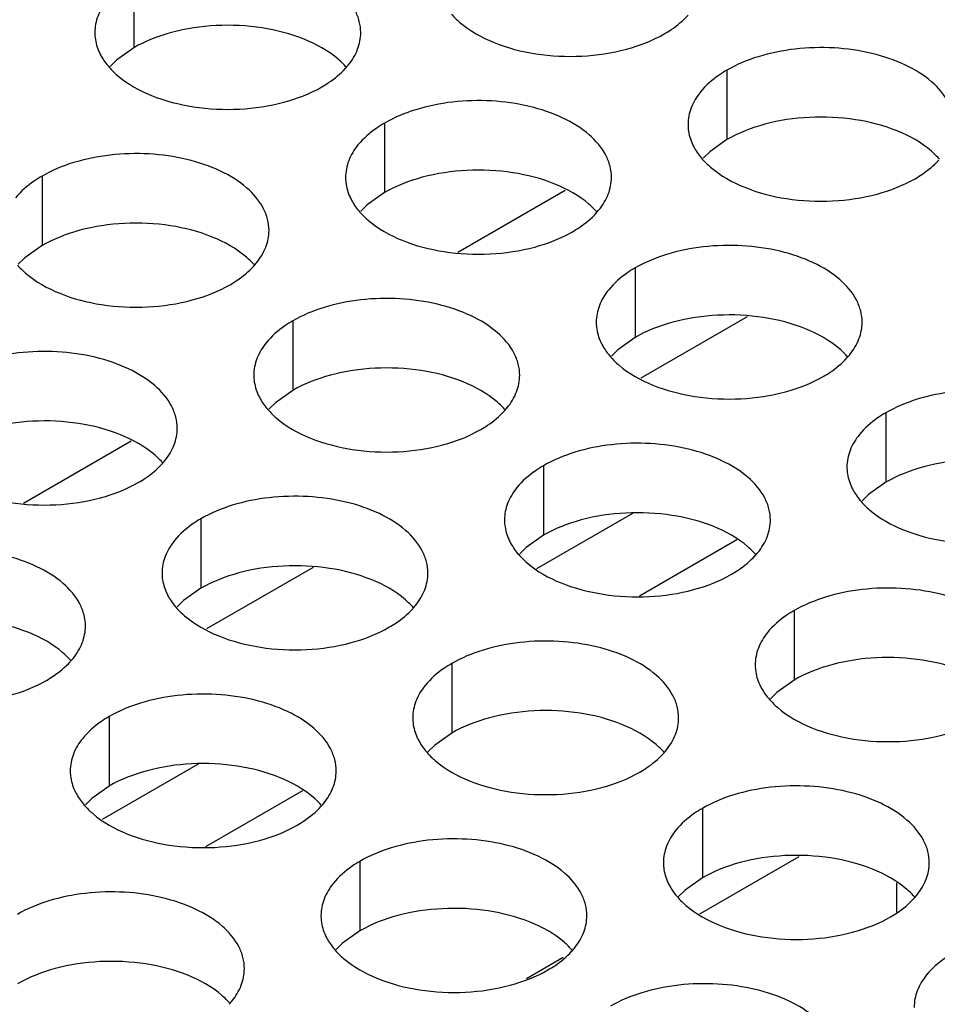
# Model space of a CAD drawing. Header units: inches. Extents: x 0 to 34, y 0 to 22.
# Tile 78 of 164: x 17.251 to 17.423, y 19.058 to 19.243. Entities that reach past the tile are written whole.
import ezdxf

# ---------------------------------------------------------------- set-up
doc = ezdxf.new("R2010")
doc.units = ezdxf.units.IN
doc.header["$LTSCALE"] = 1.87
doc.header["$MEASUREMENT"] = 0
doc.layers.get('0').update_dxf_attribs({"linetype": 'CONTINUOUS'})
doc.layers.add('02___PRT_ALL_AXES', color=7, linetype='CONTINUOUS')

msp = doc.modelspace()

# ---------------------------------------------------------------- linework, layer by layer
at = {"color": 7, "linetype": 'CONTINUOUS'}
for p, q in [((17.33314, 19.1997), (17.35338, 19.21139)), ((17.38758, 19.18759), (17.36758, 19.17604)), ((17.25149, 19.15256), (17.27173, 19.16425)), ((17.36599, 19.15063), (17.34797, 19.14022)), ((17.38562, 19.14563), (17.36735, 19.13508)), ((17.30594, 19.14045), (17.28593, 19.1289)), ((17.28434, 19.10349), (17.26632, 19.09308)), ((17.30397, 19.09849), (17.2857, 19.08794)), ((17.37865, 19.07537), (17.39733, 19.08616)), ((17.41563, 19.08116), (17.41563, 19.0757)), ((17.35295, 19.06715), (17.34605, 19.06316))]:
    msp.add_line(p, q, dxfattribs=at)
at = {"layer": '02___PRT_ALL_AXES', "color": 7, "linetype": 'CONTINUOUS'}
for p, q in [((17.27223, 19.2512), (17.27223, 19.23814)), ((17.27223, 19.23814), (17.26898, 19.23582)), ((17.26898, 19.23582), (17.26777, 19.23463)), ((17.38377, 19.23394), (17.38377, 19.22088)), ((17.31937, 19.22398), (17.31937, 19.21092)), ((17.38377, 19.22088), (17.38052, 19.21856)), ((17.38052, 19.21856), (17.3793, 19.21737)), ((17.25498, 19.21402), (17.25498, 19.20095)), ((17.31937, 19.21092), (17.31612, 19.2086)), ((17.31612, 19.2086), (17.31491, 19.20741)), ((17.25498, 19.20095), (17.25173, 19.19864)), ((17.25173, 19.19864), (17.25051, 19.19745)), ((17.36652, 19.19676), (17.36652, 19.1837)), ((17.30212, 19.1868), (17.30212, 19.17374)), ((17.36652, 19.1837), (17.36326, 19.18138)), ((17.36326, 19.18138), (17.36205, 19.18019)), ((17.30212, 19.17374), (17.29887, 19.17142)), ((17.29887, 19.17142), (17.29765, 19.17023)), ((17.41366, 19.16954), (17.41366, 19.15648)), ((17.34926, 19.15958), (17.34926, 19.14652)), ((17.41366, 19.15648), (17.4104, 19.15416)), ((17.4104, 19.15416), (17.40919, 19.15297)), ((17.28487, 19.14962), (17.28487, 19.13656)), ((17.34926, 19.14652), (17.34601, 19.1442)), ((17.34601, 19.1442), (17.3448, 19.14301)), ((17.28487, 19.13656), (17.28161, 19.13424)), ((17.28161, 19.13424), (17.2804, 19.13305)), ((17.3964, 19.13236), (17.3964, 19.1193)), ((17.33201, 19.1224), (17.33201, 19.10934)), ((17.3964, 19.1193), (17.39315, 19.11698)), ((17.39315, 19.11698), (17.39194, 19.11579)), ((17.26761, 19.11244), (17.26761, 19.09937)), ((17.33201, 19.10934), (17.32875, 19.10702)), ((17.32875, 19.10702), (17.32754, 19.10583)), ((17.26761, 19.09937), (17.26436, 19.09706)), ((17.26436, 19.09706), (17.26315, 19.09587)), ((17.37915, 19.09518), (17.37915, 19.08212)), ((17.31475, 19.08522), (17.31475, 19.07216)), ((17.37915, 19.08212), (17.37589, 19.0798)), ((17.37589, 19.0798), (17.37468, 19.07861)), ((17.31475, 19.07216), (17.3115, 19.06984)), ((17.3115, 19.06984), (17.31029, 19.06865))]:
    msp.add_line(p, q, dxfattribs=at)
at = {"layer": '02___PRT_ALL_AXES', "color": 3, "linetype": 'CONTINUOUS'}
for centre in [(17.30197, 19.24347), (17.34911, 19.21625), (17.28472, 19.20629), (17.39625, 19.18903), (17.33186, 19.17907), (17.26746, 19.16911), (17.379, 19.15185), (17.3146, 19.14189), (17.25021, 19.13193), (17.36174, 19.11467), (17.29735, 19.10471), (17.40888, 19.08745), (17.34449, 19.07749), (17.28009, 19.06753)]:
    msp.add_arc(centre, 0.01363, 317.6963, 321.0163, dxfattribs=at)
for points, knots in [([(17.31491, 19.24098), (17.31491, 19.24169), (17.31472, 19.24315), (17.31357, 19.24606), (17.31065, 19.24943), (17.30563, 19.25248), (17.29936, 19.25458), (17.29233, 19.25556), (17.28511, 19.25536), (17.27828, 19.254), (17.27409, 19.25227), (17.27223, 19.2512)], [0, 0, 0, 0, 0.042883, 0.087524, 0.186914, 0.304219, 0.43794, 0.582356, 0.729558, 0.871282, 1, 1, 1, 1]), ([(17.26725, 19.24709), (17.26653, 19.2462), (17.26536, 19.24428), (17.26491, 19.24206), (17.26491, 19.241)], [0, 0, 0, 0, 0.520681, 1, 1, 1, 1]), ([(17.33199, 19.24445), (17.33247, 19.2439), (17.33478, 19.24165), (17.33766, 19.24006), (17.33997, 19.23913)], [0, 0, 0, 0, 0.226307, 1, 1, 1, 1]), ([(17.37198, 19.24075), (17.37242, 19.241), (17.37403, 19.242), (17.37551, 19.24322), (17.37645, 19.24426)], [0, 0, 0, 0, 0.265362, 1, 1, 1, 1]), ([(17.26491, 19.241), (17.26491, 19.24069), (17.26498, 19.2394), (17.26536, 19.23814), (17.26576, 19.23726)], [0, 0, 0, 0, 0.245663, 1, 1, 1, 1]), ([(17.31257, 19.23489), (17.31329, 19.23579), (17.31447, 19.2377), (17.31491, 19.23992), (17.31491, 19.24098)], [0, 0, 0, 0, 0.520681, 1, 1, 1, 1]), ([(17.33997, 19.23913), (17.34249, 19.23811), (17.34797, 19.2367), (17.35644, 19.23629), (17.36468, 19.23751), (17.36977, 19.23947), (17.37198, 19.24075)], [0, 0, 0, 0, 0.247189, 0.509885, 0.767301, 1, 1, 1, 1]), ([(17.42645, 19.22373), (17.42645, 19.22444), (17.42626, 19.2259), (17.42511, 19.22881), (17.42218, 19.23217), (17.41716, 19.23522), (17.4109, 19.23732), (17.40387, 19.23831), (17.39664, 19.23811), (17.38981, 19.23674), (17.38562, 19.23501), (17.38377, 19.23394)], [0, 0, 0, 0, 0.042883, 0.087524, 0.186914, 0.304219, 0.43794, 0.582356, 0.729558, 0.871282, 1, 1, 1, 1]), ([(17.26576, 19.23726), (17.26588, 19.23701), (17.26638, 19.23603), (17.26704, 19.23512), (17.2676, 19.23449)], [0, 0, 0, 0, 0.240409, 1, 1, 1, 1]), ([(17.2676, 19.23449), (17.26808, 19.23394), (17.27038, 19.23169), (17.27327, 19.2301), (17.27557, 19.22917)], [0, 0, 0, 0, 0.226307, 1, 1, 1, 1]), ([(17.30759, 19.23079), (17.30803, 19.23104), (17.30964, 19.23204), (17.31112, 19.23326), (17.31206, 19.23429)], [0, 0, 0, 0, 0.265362, 1, 1, 1, 1]), ([(17.38377, 19.23394), (17.38327, 19.23365), (17.38144, 19.23251), (17.37978, 19.23107), (17.37879, 19.22984)], [0, 0, 0, 0, 0.268123, 1, 1, 1, 1]), ([(17.27557, 19.22917), (17.27809, 19.22815), (17.28357, 19.22674), (17.29205, 19.22633), (17.30028, 19.22755), (17.30538, 19.22951), (17.30759, 19.23079)], [0, 0, 0, 0, 0.247189, 0.509885, 0.767301, 1, 1, 1, 1]), ([(17.37879, 19.22984), (17.37807, 19.22894), (17.37689, 19.22703), (17.37645, 19.2248), (17.37645, 19.22375)], [0, 0, 0, 0, 0.520681, 1, 1, 1, 1]), ([(17.36205, 19.21376), (17.36205, 19.21448), (17.36186, 19.21594), (17.36071, 19.21885), (17.35779, 19.22221), (17.35277, 19.22526), (17.3465, 19.22736), (17.33947, 19.22834), (17.33225, 19.22815), (17.32542, 19.22678), (17.32123, 19.22505), (17.31937, 19.22398)], [0, 0, 0, 0, 0.042883, 0.087524, 0.186914, 0.304219, 0.43794, 0.582356, 0.729558, 0.871282, 1, 1, 1, 1]), ([(17.31937, 19.22398), (17.31887, 19.22369), (17.31705, 19.22254), (17.31539, 19.2211), (17.31439, 19.21987)], [0, 0, 0, 0, 0.268123, 1, 1, 1, 1]), ([(17.37645, 19.22375), (17.37645, 19.22343), (17.37652, 19.22214), (17.37689, 19.22088), (17.3773, 19.22)], [0, 0, 0, 0, 0.245663, 1, 1, 1, 1]), ([(17.31439, 19.21987), (17.31367, 19.21898), (17.3125, 19.21706), (17.31205, 19.21484), (17.31205, 19.21378)], [0, 0, 0, 0, 0.520681, 1, 1, 1, 1]), ([(17.3773, 19.22), (17.37741, 19.21976), (17.37792, 19.21877), (17.37858, 19.21786), (17.37913, 19.21723)], [0, 0, 0, 0, 0.240409, 1, 1, 1, 1]), ([(17.29766, 19.2038), (17.29766, 19.20451), (17.29747, 19.20597), (17.29632, 19.20888), (17.29339, 19.21225), (17.28837, 19.21529), (17.28211, 19.21739), (17.27508, 19.21838), (17.26785, 19.21818), (17.26102, 19.21682), (17.25683, 19.21509), (17.25498, 19.21402)], [0, 0, 0, 0, 0.042883, 0.087524, 0.186914, 0.304219, 0.43794, 0.582356, 0.729558, 0.871282, 1, 1, 1, 1]), ([(17.37913, 19.21723), (17.37961, 19.21668), (17.38192, 19.21443), (17.3848, 19.21284), (17.38711, 19.21191)], [0, 0, 0, 0, 0.226307, 1, 1, 1, 1]), ([(17.41913, 19.21353), (17.41956, 19.21378), (17.42117, 19.21478), (17.42265, 19.21601), (17.42359, 19.21704)], [0, 0, 0, 0, 0.265362, 1, 1, 1, 1]), ([(17.25498, 19.21402), (17.25448, 19.21373), (17.25265, 19.21258), (17.25099, 19.21114), (17.25, 19.20991)], [0, 0, 0, 0, 0.268123, 1, 1, 1, 1]), ([(17.31205, 19.21378), (17.31205, 19.21347), (17.31213, 19.21218), (17.3125, 19.21092), (17.3129, 19.21004)], [0, 0, 0, 0, 0.245663, 1, 1, 1, 1]), ([(17.35971, 19.20767), (17.36043, 19.20857), (17.36161, 19.21048), (17.36205, 19.21271), (17.36205, 19.21376)], [0, 0, 0, 0, 0.520681, 1, 1, 1, 1]), ([(17.38711, 19.21191), (17.38963, 19.21089), (17.39511, 19.20948), (17.40358, 19.20907), (17.41182, 19.21029), (17.41691, 19.21225), (17.41913, 19.21353)], [0, 0, 0, 0, 0.247189, 0.509885, 0.767301, 1, 1, 1, 1]), ([(17.3129, 19.21004), (17.31302, 19.2098), (17.31352, 19.20881), (17.31418, 19.2079), (17.31474, 19.20727)], [0, 0, 0, 0, 0.240409, 1, 1, 1, 1]), ([(17.31474, 19.20727), (17.31522, 19.20672), (17.31752, 19.20447), (17.32041, 19.20288), (17.32271, 19.20195)], [0, 0, 0, 0, 0.226307, 1, 1, 1, 1]), ([(17.35473, 19.20357), (17.35517, 19.20382), (17.35678, 19.20482), (17.35826, 19.20604), (17.3592, 19.20707)], [0, 0, 0, 0, 0.265362, 1, 1, 1, 1]), ([(17.29532, 19.19771), (17.29604, 19.1986), (17.29721, 19.20052), (17.29766, 19.20274), (17.29766, 19.2038)], [0, 0, 0, 0, 0.520681, 1, 1, 1, 1]), ([(17.32271, 19.20195), (17.32523, 19.20093), (17.33071, 19.19952), (17.33919, 19.19911), (17.34742, 19.20033), (17.35252, 19.20229), (17.35473, 19.20357)], [0, 0, 0, 0, 0.247189, 0.509885, 0.767301, 1, 1, 1, 1]), ([(17.40919, 19.18655), (17.40919, 19.18726), (17.409, 19.18872), (17.40785, 19.19163), (17.40493, 19.19499), (17.39991, 19.19804), (17.39364, 19.20014), (17.38661, 19.20112), (17.37939, 19.20093), (17.37256, 19.19956), (17.36837, 19.19783), (17.36652, 19.19676)], [0, 0, 0, 0, 0.042883, 0.087524, 0.186914, 0.304219, 0.43794, 0.582356, 0.729558, 0.871282, 1, 1, 1, 1]), ([(17.25034, 19.19731), (17.25082, 19.19676), (17.25313, 19.1945), (17.25601, 19.19292), (17.25832, 19.19199)], [0, 0, 0, 0, 0.226307, 1, 1, 1, 1]), ([(17.29034, 19.1936), (17.29077, 19.19386), (17.29238, 19.19486), (17.29386, 19.19608), (17.2948, 19.19711)], [0, 0, 0, 0, 0.265362, 1, 1, 1, 1]), ([(17.36652, 19.19676), (17.36601, 19.19647), (17.36419, 19.19533), (17.36253, 19.19388), (17.36154, 19.19266)], [0, 0, 0, 0, 0.268123, 1, 1, 1, 1]), ([(17.25832, 19.19199), (17.26084, 19.19097), (17.26632, 19.18956), (17.27479, 19.18915), (17.28303, 19.19037), (17.28812, 19.19233), (17.29034, 19.1936)], [0, 0, 0, 0, 0.247189, 0.509885, 0.767301, 1, 1, 1, 1]), ([(17.36154, 19.19266), (17.36081, 19.19176), (17.35964, 19.18985), (17.35919, 19.18762), (17.35919, 19.18657)], [0, 0, 0, 0, 0.520681, 1, 1, 1, 1]), ([(17.3448, 19.17658), (17.3448, 19.1773), (17.34461, 19.17875), (17.34346, 19.18167), (17.34053, 19.18503), (17.33551, 19.18808), (17.32925, 19.19018), (17.32222, 19.19116), (17.31499, 19.19097), (17.30816, 19.1896), (17.30397, 19.18787), (17.30212, 19.1868)], [0, 0, 0, 0, 0.042883, 0.087524, 0.186914, 0.304219, 0.43794, 0.582356, 0.729558, 0.871282, 1, 1, 1, 1]), ([(17.30212, 19.1868), (17.30162, 19.18651), (17.29979, 19.18536), (17.29813, 19.18392), (17.29714, 19.18269)], [0, 0, 0, 0, 0.268123, 1, 1, 1, 1]), ([(17.35919, 19.18657), (17.35919, 19.18625), (17.35927, 19.18496), (17.35964, 19.1837), (17.36004, 19.18282)], [0, 0, 0, 0, 0.245663, 1, 1, 1, 1]), ([(17.40685, 19.18046), (17.40757, 19.18135), (17.40875, 19.18327), (17.40919, 19.18549), (17.40919, 19.18655)], [0, 0, 0, 0, 0.520681, 1, 1, 1, 1]), ([(17.29714, 19.18269), (17.29642, 19.1818), (17.29524, 19.17988), (17.2948, 19.17766), (17.2948, 19.1766)], [0, 0, 0, 0, 0.520681, 1, 1, 1, 1]), ([(17.36004, 19.18282), (17.36016, 19.18258), (17.36066, 19.18159), (17.36132, 19.18068), (17.36188, 19.18005)], [0, 0, 0, 0, 0.240409, 1, 1, 1, 1]), ([(17.2804, 19.16662), (17.2804, 19.16733), (17.28021, 19.16879), (17.27906, 19.1717), (17.27614, 19.17506), (17.27112, 19.17811), (17.26485, 19.18021), (17.25782, 19.1812), (17.2506, 19.181), (17.24377, 19.17963), (17.23958, 19.17791), (17.23773, 19.17684)], [0, 0, 0, 0, 0.042883, 0.087524, 0.186914, 0.304219, 0.43794, 0.582356, 0.729558, 0.871282, 1, 1, 1, 1]), ([(17.36188, 19.18005), (17.36236, 19.1795), (17.36466, 19.17725), (17.36755, 19.17566), (17.36985, 19.17473)], [0, 0, 0, 0, 0.226307, 1, 1, 1, 1]), ([(17.40187, 19.17635), (17.40231, 19.1766), (17.40392, 19.1776), (17.4054, 19.17883), (17.40634, 19.17986)], [0, 0, 0, 0, 0.265362, 1, 1, 1, 1]), ([(17.2948, 19.1766), (17.2948, 19.17629), (17.29487, 19.175), (17.29524, 19.17374), (17.29565, 19.17286)], [0, 0, 0, 0, 0.245663, 1, 1, 1, 1]), ([(17.34246, 19.17049), (17.34318, 19.17139), (17.34435, 19.1733), (17.3448, 19.17553), (17.3448, 19.17658)], [0, 0, 0, 0, 0.520681, 1, 1, 1, 1]), ([(17.36985, 19.17473), (17.37237, 19.17371), (17.37785, 19.1723), (17.38633, 19.17189), (17.39456, 19.17311), (17.39966, 19.17507), (17.40187, 19.17635)], [0, 0, 0, 0, 0.247189, 0.509885, 0.767301, 1, 1, 1, 1]), ([(17.45633, 19.15933), (17.45633, 19.16004), (17.45614, 19.1615), (17.45499, 19.16441), (17.45207, 19.16777), (17.44705, 19.17082), (17.44078, 19.17292), (17.43375, 19.17391), (17.42653, 19.17371), (17.4197, 19.17234), (17.41551, 19.17061), (17.41366, 19.16954)], [0, 0, 0, 0, 0.042883, 0.087524, 0.186914, 0.304219, 0.43794, 0.582356, 0.729558, 0.871282, 1, 1, 1, 1]), ([(17.29565, 19.17286), (17.29576, 19.17262), (17.29627, 19.17163), (17.29693, 19.17072), (17.29748, 19.17009)], [0, 0, 0, 0, 0.240409, 1, 1, 1, 1]), ([(17.29748, 19.17009), (17.29796, 19.16954), (17.30027, 19.16729), (17.30315, 19.1657), (17.30546, 19.16477)], [0, 0, 0, 0, 0.226307, 1, 1, 1, 1]), ([(17.33748, 19.16639), (17.33791, 19.16664), (17.33952, 19.16764), (17.341, 19.16886), (17.34194, 19.16989)], [0, 0, 0, 0, 0.265362, 1, 1, 1, 1]), ([(17.41366, 19.16954), (17.41315, 19.16926), (17.41133, 19.16811), (17.40967, 19.16667), (17.40868, 19.16544)], [0, 0, 0, 0, 0.268123, 1, 1, 1, 1]), ([(17.27806, 19.16053), (17.27878, 19.16142), (17.27996, 19.16334), (17.2804, 19.16556), (17.2804, 19.16662)], [0, 0, 0, 0, 0.520681, 1, 1, 1, 1]), ([(17.30546, 19.16477), (17.30798, 19.16375), (17.31346, 19.16234), (17.32193, 19.16193), (17.33017, 19.16315), (17.33526, 19.16511), (17.33748, 19.16639)], [0, 0, 0, 0, 0.247189, 0.509885, 0.767301, 1, 1, 1, 1]), ([(17.39194, 19.14937), (17.39194, 19.15008), (17.39175, 19.15154), (17.3906, 19.15445), (17.38767, 19.15781), (17.38265, 19.16086), (17.37639, 19.16296), (17.36936, 19.16394), (17.36213, 19.16375), (17.3553, 19.16238), (17.35111, 19.16065), (17.34926, 19.15958)], [0, 0, 0, 0, 0.042883, 0.087524, 0.186914, 0.304219, 0.43794, 0.582356, 0.729558, 0.871282, 1, 1, 1, 1]), ([(17.40868, 19.16544), (17.40795, 19.16454), (17.40678, 19.16263), (17.40633, 19.16041), (17.40633, 19.15935)], [0, 0, 0, 0, 0.520681, 1, 1, 1, 1]), ([(17.27308, 19.15642), (17.27352, 19.15668), (17.27513, 19.15768), (17.27661, 19.1589), (17.27755, 19.15993)], [0, 0, 0, 0, 0.265362, 1, 1, 1, 1]), ([(17.34926, 19.15958), (17.34876, 19.15929), (17.34693, 19.15814), (17.34527, 19.1567), (17.34428, 19.15548)], [0, 0, 0, 0, 0.268123, 1, 1, 1, 1]), ([(17.40633, 19.15935), (17.40633, 19.15903), (17.40641, 19.15775), (17.40678, 19.15648), (17.40719, 19.1556)], [0, 0, 0, 0, 0.245663, 1, 1, 1, 1]), ([(17.24106, 19.15481), (17.24358, 19.15379), (17.24906, 19.15238), (17.25754, 19.15197), (17.26577, 19.15319), (17.27087, 19.15515), (17.27308, 19.15642)], [0, 0, 0, 0, 0.247189, 0.509885, 0.767301, 1, 1, 1, 1]), ([(17.34428, 19.15548), (17.34356, 19.15458), (17.34238, 19.15267), (17.34194, 19.15044), (17.34194, 19.14938)], [0, 0, 0, 0, 0.520681, 1, 1, 1, 1]), ([(17.40719, 19.1556), (17.4073, 19.15536), (17.4078, 19.15437), (17.40846, 19.15347), (17.40902, 19.15283)], [0, 0, 0, 0, 0.240409, 1, 1, 1, 1]), ([(17.32754, 19.1394), (17.32754, 19.14011), (17.32735, 19.14157), (17.3262, 19.14448), (17.32328, 19.14785), (17.31826, 19.1509), (17.31199, 19.153), (17.30496, 19.15398), (17.29774, 19.15378), (17.29091, 19.15242), (17.28672, 19.15069), (17.28487, 19.14962)], [0, 0, 0, 0, 0.042883, 0.087524, 0.186914, 0.304219, 0.43794, 0.582356, 0.729558, 0.871282, 1, 1, 1, 1]), ([(17.40902, 19.15283), (17.4095, 19.15228), (17.4118, 19.15003), (17.41469, 19.14844), (17.41699, 19.14751)], [0, 0, 0, 0, 0.226307, 1, 1, 1, 1]), ([(17.28487, 19.14962), (17.28436, 19.14933), (17.28254, 19.14818), (17.28088, 19.14674), (17.27989, 19.14551)], [0, 0, 0, 0, 0.268123, 1, 1, 1, 1]), ([(17.34194, 19.14938), (17.34194, 19.14907), (17.34201, 19.14778), (17.34238, 19.14652), (17.34279, 19.14564)], [0, 0, 0, 0, 0.245663, 1, 1, 1, 1]), ([(17.3896, 19.14327), (17.39032, 19.14417), (17.39149, 19.14608), (17.39194, 19.14831), (17.39194, 19.14937)], [0, 0, 0, 0, 0.520681, 1, 1, 1, 1]), ([(17.41699, 19.14751), (17.41951, 19.1465), (17.425, 19.14508), (17.43347, 19.14467), (17.4417, 19.14589), (17.4468, 19.14785), (17.44901, 19.14913)], [0, 0, 0, 0, 0.247189, 0.509885, 0.767301, 1, 1, 1, 1]), ([(17.27989, 19.14551), (17.27916, 19.14462), (17.27799, 19.1427), (17.27754, 19.14048), (17.27754, 19.13942)], [0, 0, 0, 0, 0.520681, 1, 1, 1, 1]), ([(17.34279, 19.14564), (17.3429, 19.1454), (17.34341, 19.14441), (17.34407, 19.1435), (17.34462, 19.14287)], [0, 0, 0, 0, 0.240409, 1, 1, 1, 1]), ([(17.26315, 19.12944), (17.26315, 19.13015), (17.26296, 19.13161), (17.26181, 19.13452), (17.25888, 19.13788), (17.25386, 19.14093), (17.2476, 19.14303), (17.24057, 19.14402), (17.23334, 19.14382), (17.22651, 19.14245), (17.22232, 19.14073), (17.22047, 19.13966)], [0, 0, 0, 0, 0.042883, 0.087524, 0.186914, 0.304219, 0.43794, 0.582356, 0.729558, 0.871282, 1, 1, 1, 1]), ([(17.34462, 19.14287), (17.3451, 19.14232), (17.34741, 19.14007), (17.35029, 19.13848), (17.3526, 19.13755)], [0, 0, 0, 0, 0.226307, 1, 1, 1, 1]), ([(17.38462, 19.13917), (17.38505, 19.13942), (17.38666, 19.14042), (17.38814, 19.14164), (17.38908, 19.14268)], [0, 0, 0, 0, 0.265362, 1, 1, 1, 1]), ([(17.27754, 19.13942), (17.27754, 19.13911), (17.27762, 19.13782), (17.27799, 19.13656), (17.2784, 19.13568)], [0, 0, 0, 0, 0.245663, 1, 1, 1, 1]), ([(17.3252, 19.13331), (17.32592, 19.13421), (17.3271, 19.13612), (17.32754, 19.13834), (17.32754, 19.1394)], [0, 0, 0, 0, 0.520681, 1, 1, 1, 1]), ([(17.3526, 19.13755), (17.35512, 19.13653), (17.3606, 19.13512), (17.36907, 19.13471), (17.37731, 19.13593), (17.3824, 19.13789), (17.38462, 19.13917)], [0, 0, 0, 0, 0.247189, 0.509885, 0.767301, 1, 1, 1, 1]), ([(17.43908, 19.12215), (17.43908, 19.12286), (17.43889, 19.12432), (17.43774, 19.12723), (17.43482, 19.13059), (17.42979, 19.13364), (17.42353, 19.13574), (17.4165, 19.13673), (17.40927, 19.13653), (17.40244, 19.13516), (17.39825, 19.13343), (17.3964, 19.13236)], [0, 0, 0, 0, 0.042883, 0.087524, 0.186914, 0.304219, 0.43794, 0.582356, 0.729558, 0.871282, 1, 1, 1, 1]), ([(17.2784, 19.13568), (17.27851, 19.13543), (17.27901, 19.13445), (17.27967, 19.13354), (17.28023, 19.13291)], [0, 0, 0, 0, 0.240409, 1, 1, 1, 1]), ([(17.28023, 19.13291), (17.28071, 19.13236), (17.28301, 19.13011), (17.2859, 19.12852), (17.2882, 19.12759)], [0, 0, 0, 0, 0.226307, 1, 1, 1, 1]), ([(17.32022, 19.12921), (17.32066, 19.12946), (17.32227, 19.13046), (17.32375, 19.13168), (17.32469, 19.13271)], [0, 0, 0, 0, 0.265362, 1, 1, 1, 1]), ([(17.3964, 19.13236), (17.3959, 19.13207), (17.39407, 19.13093), (17.39241, 19.12949), (17.39142, 19.12826)], [0, 0, 0, 0, 0.268123, 1, 1, 1, 1]), ([(17.26081, 19.12335), (17.26153, 19.12424), (17.2627, 19.12616), (17.26315, 19.12838), (17.26315, 19.12944)], [0, 0, 0, 0, 0.520681, 1, 1, 1, 1]), ([(17.2882, 19.12759), (17.29072, 19.12657), (17.2962, 19.12516), (17.30468, 19.12475), (17.31291, 19.12597), (17.31801, 19.12793), (17.32022, 19.12921)], [0, 0, 0, 0, 0.247189, 0.509885, 0.767301, 1, 1, 1, 1]), ([(17.37468, 19.11218), (17.37468, 19.1129), (17.37449, 19.11436), (17.37334, 19.11727), (17.37042, 19.12063), (17.3654, 19.12368), (17.35913, 19.12578), (17.3521, 19.12676), (17.34488, 19.12657), (17.33805, 19.1252), (17.33386, 19.12347), (17.33201, 19.1224)], [0, 0, 0, 0, 0.042883, 0.087524, 0.186914, 0.304219, 0.43794, 0.582356, 0.729558, 0.871282, 1, 1, 1, 1]), ([(17.39142, 19.12826), (17.3907, 19.12736), (17.38952, 19.12545), (17.38908, 19.12322), (17.38908, 19.12217)], [0, 0, 0, 0, 0.520681, 1, 1, 1, 1]), ([(17.25583, 19.11924), (17.25626, 19.11949), (17.25787, 19.1205), (17.25935, 19.12172), (17.26029, 19.12275)], [0, 0, 0, 0, 0.265362, 1, 1, 1, 1]), ([(17.33201, 19.1224), (17.33151, 19.12211), (17.32968, 19.12096), (17.32802, 19.11952), (17.32703, 19.11829)], [0, 0, 0, 0, 0.268123, 1, 1, 1, 1]), ([(17.38908, 19.12217), (17.38908, 19.12185), (17.38915, 19.12056), (17.38952, 19.1193), (17.38993, 19.11842)], [0, 0, 0, 0, 0.245663, 1, 1, 1, 1]), ([(17.22381, 19.11763), (17.22633, 19.11661), (17.23181, 19.1152), (17.24028, 19.11479), (17.24852, 19.11601), (17.25361, 19.11796), (17.25583, 19.11924)], [0, 0, 0, 0, 0.247189, 0.509885, 0.767301, 1, 1, 1, 1]), ([(17.32703, 19.11829), (17.3263, 19.1174), (17.32513, 19.11548), (17.32469, 19.11326), (17.32468, 19.1122)], [0, 0, 0, 0, 0.520681, 1, 1, 1, 1]), ([(17.38993, 19.11842), (17.39004, 19.11818), (17.39055, 19.11719), (17.39121, 19.11628), (17.39176, 19.11565)], [0, 0, 0, 0, 0.240409, 1, 1, 1, 1]), ([(17.31029, 19.10222), (17.31029, 19.10293), (17.3101, 19.10439), (17.30895, 19.1073), (17.30602, 19.11067), (17.301, 19.11371), (17.29474, 19.11581), (17.28771, 19.1168), (17.28048, 19.1166), (17.27365, 19.11524), (17.26946, 19.11351), (17.26761, 19.11244)], [0, 0, 0, 0, 0.042883, 0.087524, 0.186914, 0.304219, 0.43794, 0.582356, 0.729558, 0.871282, 1, 1, 1, 1]), ([(17.39176, 19.11565), (17.39224, 19.1151), (17.39455, 19.11285), (17.39744, 19.11126), (17.39974, 19.11033)], [0, 0, 0, 0, 0.226307, 1, 1, 1, 1]), ([(17.26761, 19.11244), (17.26711, 19.11215), (17.26528, 19.111), (17.26362, 19.10956), (17.26263, 19.10833)], [0, 0, 0, 0, 0.268123, 1, 1, 1, 1]), ([(17.32468, 19.1122), (17.32468, 19.11189), (17.32476, 19.1106), (17.32513, 19.10934), (17.32554, 19.10846)], [0, 0, 0, 0, 0.245663, 1, 1, 1, 1]), ([(17.37234, 19.10609), (17.37306, 19.10699), (17.37424, 19.1089), (17.37468, 19.11113), (17.37468, 19.11218)], [0, 0, 0, 0, 0.520681, 1, 1, 1, 1]), ([(17.39974, 19.11033), (17.40226, 19.10931), (17.40774, 19.1079), (17.41621, 19.10749), (17.42445, 19.10871), (17.42954, 19.11067), (17.43176, 19.11195)], [0, 0, 0, 0, 0.247189, 0.509885, 0.767301, 1, 1, 1, 1]), ([(17.26263, 19.10833), (17.26191, 19.10744), (17.26073, 19.10552), (17.26029, 19.1033), (17.26029, 19.10224)], [0, 0, 0, 0, 0.520681, 1, 1, 1, 1]), ([(17.32554, 19.10846), (17.32565, 19.10822), (17.32616, 19.10723), (17.32681, 19.10632), (17.32737, 19.10569)], [0, 0, 0, 0, 0.240409, 1, 1, 1, 1]), ([(17.32737, 19.10569), (17.32785, 19.10514), (17.33015, 19.10289), (17.33304, 19.1013), (17.33534, 19.10037)], [0, 0, 0, 0, 0.226307, 1, 1, 1, 1]), ([(17.36736, 19.10199), (17.3678, 19.10224), (17.36941, 19.10324), (17.37089, 19.10446), (17.37183, 19.10549)], [0, 0, 0, 0, 0.265362, 1, 1, 1, 1]), ([(17.26029, 19.10224), (17.26029, 19.10193), (17.26036, 19.10064), (17.26073, 19.09938), (17.26114, 19.0985)], [0, 0, 0, 0, 0.245663, 1, 1, 1, 1]), ([(17.30795, 19.09613), (17.30867, 19.09702), (17.30984, 19.09894), (17.31029, 19.10116), (17.31029, 19.10222)], [0, 0, 0, 0, 0.520681, 1, 1, 1, 1]), ([(17.33534, 19.10037), (17.33786, 19.09935), (17.34335, 19.09794), (17.35182, 19.09753), (17.36005, 19.09875), (17.36515, 19.10071), (17.36736, 19.10199)], [0, 0, 0, 0, 0.247189, 0.509885, 0.767301, 1, 1, 1, 1]), ([(17.42182, 19.08497), (17.42182, 19.08568), (17.42164, 19.08714), (17.42048, 19.09005), (17.41756, 19.09341), (17.41254, 19.09646), (17.40627, 19.09856), (17.39925, 19.09954), (17.39202, 19.09935), (17.38519, 19.09798), (17.381, 19.09625), (17.37915, 19.09518)], [0, 0, 0, 0, 0.042883, 0.087524, 0.186914, 0.304219, 0.43794, 0.582356, 0.729558, 0.871282, 1, 1, 1, 1]), ([(17.26114, 19.0985), (17.26125, 19.09825), (17.26176, 19.09727), (17.26242, 19.09636), (17.26297, 19.09573)], [0, 0, 0, 0, 0.240409, 1, 1, 1, 1]), ([(17.26297, 19.09573), (17.26345, 19.09518), (17.26576, 19.09292), (17.26865, 19.09134), (17.27095, 19.09041)], [0, 0, 0, 0, 0.226307, 1, 1, 1, 1]), ([(17.30297, 19.09202), (17.3034, 19.09228), (17.30501, 19.09328), (17.30649, 19.0945), (17.30743, 19.09553)], [0, 0, 0, 0, 0.265362, 1, 1, 1, 1]), ([(17.37915, 19.09518), (17.37865, 19.09489), (17.37682, 19.09375), (17.37516, 19.0923), (17.37417, 19.09108)], [0, 0, 0, 0, 0.268123, 1, 1, 1, 1]), ([(17.27095, 19.09041), (17.27347, 19.08939), (17.27895, 19.08798), (17.28742, 19.08757), (17.29566, 19.08879), (17.30075, 19.09075), (17.30297, 19.09202)], [0, 0, 0, 0, 0.247189, 0.509885, 0.767301, 1, 1, 1, 1]), ([(17.37417, 19.09108), (17.37344, 19.09018), (17.37227, 19.08827), (17.37183, 19.08604), (17.37183, 19.08499)], [0, 0, 0, 0, 0.520681, 1, 1, 1, 1]), ([(17.35743, 19.075), (17.35743, 19.07572), (17.35724, 19.07717), (17.35609, 19.08009), (17.35317, 19.08345), (17.34814, 19.0865), (17.34188, 19.0886), (17.33485, 19.08958), (17.32762, 19.08939), (17.32079, 19.08802), (17.3166, 19.08629), (17.31475, 19.08522)], [0, 0, 0, 0, 0.042883, 0.087524, 0.186914, 0.304219, 0.43794, 0.582356, 0.729558, 0.871282, 1, 1, 1, 1]), ([(17.31475, 19.08522), (17.31425, 19.08493), (17.31242, 19.08378), (17.31076, 19.08234), (17.30977, 19.08111)], [0, 0, 0, 0, 0.268123, 1, 1, 1, 1]), ([(17.37183, 19.08499), (17.37183, 19.08467), (17.3719, 19.08338), (17.37227, 19.08212), (17.37268, 19.08124)], [0, 0, 0, 0, 0.245663, 1, 1, 1, 1]), ([(17.41948, 19.07888), (17.4202, 19.07977), (17.42138, 19.08169), (17.42182, 19.08391), (17.42182, 19.08497)], [0, 0, 0, 0, 0.520681, 1, 1, 1, 1]), ([(17.30977, 19.08111), (17.30905, 19.08022), (17.30787, 19.0783), (17.30743, 19.07608), (17.30743, 19.07502)], [0, 0, 0, 0, 0.520681, 1, 1, 1, 1]), ([(17.37268, 19.08124), (17.37279, 19.081), (17.3733, 19.08001), (17.37395, 19.0791), (17.37451, 19.07847)], [0, 0, 0, 0, 0.240409, 1, 1, 1, 1]), ([(17.29303, 19.06504), (17.29303, 19.06575), (17.29285, 19.06721), (17.29169, 19.07012), (17.28877, 19.07348), (17.28375, 19.07653), (17.27748, 19.07863), (17.27046, 19.07962), (17.26323, 19.07942), (17.2564, 19.07805), (17.25221, 19.07633), (17.25036, 19.07526)], [0, 0, 0, 0, 0.042883, 0.087524, 0.186914, 0.304219, 0.43794, 0.582356, 0.729558, 0.871282, 1, 1, 1, 1]), ([(17.37451, 19.07847), (17.37499, 19.07792), (17.37729, 19.07567), (17.38018, 19.07408), (17.38248, 19.07315)], [0, 0, 0, 0, 0.226307, 1, 1, 1, 1]), ([(17.4145, 19.07477), (17.41494, 19.07502), (17.41655, 19.07602), (17.41803, 19.07724), (17.41897, 19.07828)], [0, 0, 0, 0, 0.265362, 1, 1, 1, 1]), ([(17.30743, 19.07502), (17.30743, 19.07471), (17.3075, 19.07342), (17.30787, 19.07216), (17.30828, 19.07128)], [0, 0, 0, 0, 0.245663, 1, 1, 1, 1]), ([(17.35509, 19.06891), (17.35581, 19.06981), (17.35699, 19.07172), (17.35743, 19.07395), (17.35743, 19.075)], [0, 0, 0, 0, 0.520681, 1, 1, 1, 1]), ([(17.38248, 19.07315), (17.385, 19.07213), (17.39049, 19.07072), (17.39896, 19.07031), (17.40719, 19.07153), (17.41229, 19.07349), (17.4145, 19.07477)], [0, 0, 0, 0, 0.247189, 0.509885, 0.767301, 1, 1, 1, 1]), ([(17.30828, 19.07128), (17.30839, 19.07104), (17.3089, 19.07005), (17.30956, 19.06914), (17.31011, 19.06851)], [0, 0, 0, 0, 0.240409, 1, 1, 1, 1]), ([(17.31011, 19.06851), (17.31059, 19.06796), (17.3129, 19.06571), (17.31579, 19.06412), (17.31809, 19.06319)], [0, 0, 0, 0, 0.226307, 1, 1, 1, 1]), ([(17.35011, 19.06481), (17.35054, 19.06506), (17.35215, 19.06606), (17.35364, 19.06728), (17.35457, 19.06831)], [0, 0, 0, 0, 0.265362, 1, 1, 1, 1]), ([(17.42629, 19.06796), (17.42579, 19.06767), (17.42396, 19.06653), (17.4223, 19.06509), (17.42131, 19.06386)], [0, 0, 0, 0, 0.268123, 1, 1, 1, 1]), ([(17.29069, 19.05895), (17.29141, 19.05984), (17.29259, 19.06176), (17.29303, 19.06398), (17.29303, 19.06504)], [0, 0, 0, 0, 0.520681, 1, 1, 1, 1]), ([(17.31809, 19.06319), (17.32061, 19.06217), (17.32609, 19.06076), (17.33456, 19.06035), (17.3428, 19.06157), (17.34789, 19.06353), (17.35011, 19.06481)], [0, 0, 0, 0, 0.247189, 0.509885, 0.767301, 1, 1, 1, 1]), ([(17.42131, 19.06386), (17.42058, 19.06296), (17.41941, 19.06105), (17.41897, 19.05883), (17.41897, 19.05777)], [0, 0, 0, 0, 0.520681, 1, 1, 1, 1]), ([(17.40457, 19.04779), (17.40457, 19.0485), (17.40438, 19.04996), (17.40323, 19.05287), (17.40031, 19.05623), (17.39529, 19.05928), (17.38902, 19.06138), (17.38199, 19.06236), (17.37476, 19.06217), (17.36793, 19.0608), (17.36374, 19.05907), (17.36189, 19.058)], [0, 0, 0, 0, 0.042883, 0.087524, 0.186914, 0.304219, 0.43794, 0.582356, 0.729558, 0.871282, 1, 1, 1, 1]), ([(17.24572, 19.05854), (17.2462, 19.058), (17.2485, 19.05574), (17.25139, 19.05416), (17.25369, 19.05323)], [0, 0, 0, 0, 0.226307, 1, 1, 1, 1])]:
    msp.add_open_spline(points, degree=3, knots=knots, dxfattribs=at)
at = {"layer": '02___PRT_ALL_AXES', "color": 7, "linetype": 'CONTINUOUS'}
for points, knots in [([(17.30425, 19.23975), (17.30173, 19.24077), (17.29625, 19.24218), (17.28778, 19.24259), (17.27954, 19.24137), (17.27445, 19.23941), (17.27223, 19.23814)], [0, 0, 0, 0, 0.247189, 0.509885, 0.767301, 1, 1, 1, 1]), ([(17.31223, 19.23444), (17.31175, 19.23498), (17.30944, 19.23724), (17.30656, 19.23882), (17.30425, 19.23975)], [0, 0, 0, 0, 0.226307, 1, 1, 1, 1]), ([(17.41579, 19.2225), (17.41327, 19.22352), (17.40779, 19.22493), (17.39931, 19.22534), (17.39108, 19.22412), (17.38598, 19.22216), (17.38377, 19.22088)], [0, 0, 0, 0, 0.247189, 0.509885, 0.767301, 1, 1, 1, 1]), ([(17.42376, 19.21718), (17.42328, 19.21773), (17.42098, 19.21998), (17.41809, 19.22157), (17.41579, 19.2225)], [0, 0, 0, 0, 0.226307, 1, 1, 1, 1]), ([(17.35139, 19.21253), (17.34887, 19.21355), (17.34339, 19.21496), (17.33492, 19.21537), (17.32668, 19.21415), (17.32159, 19.2122), (17.31937, 19.21092)], [0, 0, 0, 0, 0.247189, 0.509885, 0.767301, 1, 1, 1, 1]), ([(17.35937, 19.20722), (17.35889, 19.20776), (17.35658, 19.21002), (17.3537, 19.2116), (17.35139, 19.21253)], [0, 0, 0, 0, 0.226307, 1, 1, 1, 1]), ([(17.287, 19.20257), (17.28448, 19.20359), (17.279, 19.205), (17.27052, 19.20541), (17.26229, 19.20419), (17.25719, 19.20223), (17.25498, 19.20095)], [0, 0, 0, 0, 0.247189, 0.509885, 0.767301, 1, 1, 1, 1]), ([(17.29497, 19.19725), (17.29449, 19.1978), (17.29219, 19.20005), (17.2893, 19.20164), (17.287, 19.20257)], [0, 0, 0, 0, 0.226307, 1, 1, 1, 1]), ([(17.39853, 19.18532), (17.39601, 19.18633), (17.39053, 19.18775), (17.38206, 19.18815), (17.37382, 19.18694), (17.36873, 19.18498), (17.36652, 19.1837)], [0, 0, 0, 0, 0.247189, 0.509885, 0.767301, 1, 1, 1, 1]), ([(17.40651, 19.18), (17.40603, 19.18055), (17.40373, 19.1828), (17.40084, 19.18438), (17.39853, 19.18532)], [0, 0, 0, 0, 0.226307, 1, 1, 1, 1]), ([(17.33414, 19.17535), (17.33162, 19.17637), (17.32614, 19.17778), (17.31766, 19.17819), (17.30943, 19.17697), (17.30433, 19.17502), (17.30212, 19.17374)], [0, 0, 0, 0, 0.247189, 0.509885, 0.767301, 1, 1, 1, 1]), ([(17.34211, 19.17004), (17.34163, 19.17058), (17.33933, 19.17284), (17.33644, 19.17442), (17.33414, 19.17535)], [0, 0, 0, 0, 0.226307, 1, 1, 1, 1]), ([(17.26974, 19.16539), (17.26722, 19.16641), (17.26174, 19.16782), (17.25327, 19.16823), (17.24503, 19.16701), (17.23994, 19.16505), (17.23773, 19.16377)], [0, 0, 0, 0, 0.247189, 0.509885, 0.767301, 1, 1, 1, 1]), ([(17.27772, 19.16007), (17.27724, 19.16062), (17.27494, 19.16287), (17.27205, 19.16446), (17.26974, 19.16539)], [0, 0, 0, 0, 0.226307, 1, 1, 1, 1]), ([(17.44567, 19.1581), (17.44315, 19.15912), (17.43767, 19.16053), (17.4292, 19.16094), (17.42097, 19.15972), (17.41587, 19.15776), (17.41366, 19.15648)], [0, 0, 0, 0, 0.247189, 0.509885, 0.767301, 1, 1, 1, 1]), ([(17.38128, 19.14814), (17.37876, 19.14915), (17.37328, 19.15056), (17.3648, 19.15097), (17.35657, 19.14975), (17.35148, 19.1478), (17.34926, 19.14652)], [0, 0, 0, 0, 0.247189, 0.509885, 0.767301, 1, 1, 1, 1]), ([(17.38925, 19.14282), (17.38878, 19.14336), (17.38647, 19.14562), (17.38358, 19.1472), (17.38128, 19.14814)], [0, 0, 0, 0, 0.226307, 1, 1, 1, 1]), ([(17.31688, 19.13817), (17.31436, 19.13919), (17.30888, 19.1406), (17.30041, 19.14101), (17.29217, 19.13979), (17.28708, 19.13783), (17.28487, 19.13656)], [0, 0, 0, 0, 0.247189, 0.509885, 0.767301, 1, 1, 1, 1]), ([(17.32486, 19.13286), (17.32438, 19.1334), (17.32208, 19.13566), (17.31919, 19.13724), (17.31688, 19.13817)], [0, 0, 0, 0, 0.226307, 1, 1, 1, 1]), ([(17.25249, 19.12821), (17.24997, 19.12923), (17.24449, 19.13064), (17.23601, 19.13105), (17.22778, 19.12983), (17.22269, 19.12787), (17.22047, 19.12659)], [0, 0, 0, 0, 0.247189, 0.509885, 0.767301, 1, 1, 1, 1]), ([(17.26046, 19.12289), (17.25999, 19.12344), (17.25768, 19.12569), (17.25479, 19.12728), (17.25249, 19.12821)], [0, 0, 0, 0, 0.226307, 1, 1, 1, 1]), ([(17.42842, 19.12092), (17.4259, 19.12194), (17.42042, 19.12335), (17.41194, 19.12376), (17.40371, 19.12254), (17.39862, 19.12058), (17.3964, 19.1193)], [0, 0, 0, 0, 0.247189, 0.509885, 0.767301, 1, 1, 1, 1]), ([(17.36402, 19.11095), (17.3615, 19.11197), (17.35602, 19.11338), (17.34755, 19.11379), (17.33932, 19.11257), (17.33422, 19.11062), (17.33201, 19.10934)], [0, 0, 0, 0, 0.247189, 0.509885, 0.767301, 1, 1, 1, 1]), ([(17.372, 19.10564), (17.37152, 19.10618), (17.36922, 19.10844), (17.36633, 19.11002), (17.36402, 19.11095)], [0, 0, 0, 0, 0.226307, 1, 1, 1, 1]), ([(17.29963, 19.10099), (17.29711, 19.10201), (17.29163, 19.10342), (17.28315, 19.10383), (17.27492, 19.10261), (17.26983, 19.10065), (17.26761, 19.09937)], [0, 0, 0, 0, 0.247189, 0.509885, 0.767301, 1, 1, 1, 1]), ([(17.3076, 19.09567), (17.30713, 19.09622), (17.30482, 19.09847), (17.30193, 19.10006), (17.29963, 19.10099)], [0, 0, 0, 0, 0.226307, 1, 1, 1, 1]), ([(17.41116, 19.08374), (17.40865, 19.08475), (17.40316, 19.08617), (17.39469, 19.08657), (17.38646, 19.08536), (17.38136, 19.0834), (17.37915, 19.08212)], [0, 0, 0, 0, 0.247189, 0.509885, 0.767301, 1, 1, 1, 1]), ([(17.41914, 19.07842), (17.41866, 19.07897), (17.41636, 19.08122), (17.41347, 19.0828), (17.41116, 19.08374)], [0, 0, 0, 0, 0.226307, 1, 1, 1, 1]), ([(17.34677, 19.07377), (17.34425, 19.07479), (17.33877, 19.0762), (17.33029, 19.07661), (17.32206, 19.07539), (17.31697, 19.07344), (17.31475, 19.07216)], [0, 0, 0, 0, 0.247189, 0.509885, 0.767301, 1, 1, 1, 1]), ([(17.35474, 19.06846), (17.35427, 19.069), (17.35196, 19.07126), (17.34907, 19.07284), (17.34677, 19.07377)], [0, 0, 0, 0, 0.226307, 1, 1, 1, 1]), ([(17.28237, 19.06381), (17.27986, 19.06483), (17.27437, 19.06624), (17.2659, 19.06665), (17.25767, 19.06543), (17.25257, 19.06347), (17.25036, 19.06219)], [0, 0, 0, 0, 0.247189, 0.509885, 0.767301, 1, 1, 1, 1]), ([(17.29035, 19.05849), (17.28987, 19.05904), (17.28757, 19.06129), (17.28468, 19.06288), (17.28237, 19.06381)], [0, 0, 0, 0, 0.226307, 1, 1, 1, 1])]:
    msp.add_open_spline(points, degree=3, knots=knots, dxfattribs=at)

doc.saveas('drawing.dxf')
